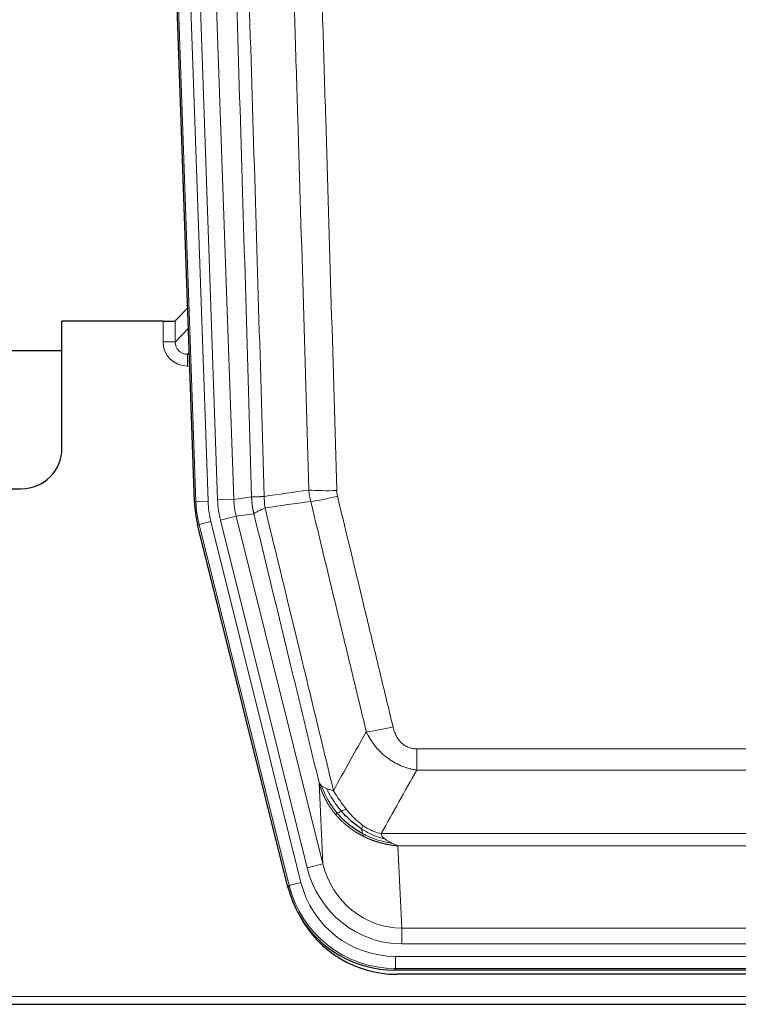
# Model space of a CAD drawing. Header units: inches. Extents: x 0 to 20790, y -12 to 14700.
# Tile 47 of 184: x 5474 to 5651, y 4640 to 4883. Entities that reach past the tile are written whole.
import ezdxf

# ---------------------------------------------------------------- set-up
doc = ezdxf.new("R2010")
doc.units = ezdxf.units.IN
doc.layers.add('1', color=7, linetype='Continuous', true_color=0xffffff)

msp = doc.modelspace()

# ---------------------------------------------------------------- linework, layer by layer
at = {"layer": '1', "color": 2, "linetype": 'Continuous', "lineweight": 25}
for p, q in [((5517.321, 4764.036), (5504.203, 5139.681)), ((5515.654, 4811.773), (5512.626, 4808.638)), ((5484.725, 4777.301), (5484.725, 4808.537)), ((5509.628, 4808.537), (5484.725, 4808.537)), ((5430.724, 4801.301), (5484.724, 4801.301)), ((5430.725, 4767.301), (5474.725, 4767.301)), ((5540.359, 4669.196), (5518.105, 4758.454)), ((5782.928, 4648.756), (5566.522, 4648.756)), ((5782.336, 4647.714), (5567.113, 4647.714)), ((5430.725, 4640.324), (5918.725, 4640.324))]:
    msp.add_line(p, q, dxfattribs=at)
at = {"layer": '1', "color": 110, "linetype": 'Continuous', "lineweight": 13}
for p, q in [((5517.694, 4764.088), (5504.583, 5139.531)), ((5507.577, 5139.636), (5520.688, 4764.193)), ((5509.969, 5138.694), (5523.035, 4764.523)), ((5513.961, 5138.833), (5527.027, 4764.662)), ((5509.617, 4803.489), (5509.628, 4808.537)), ((5512.626, 4808.638), (5512.615, 4803.407)), ((5512.615, 4803.407), (5515.829, 4806.735)), ((5516.035, 4800.842), (5515.608, 4800.4)), ((5515.608, 4800.4), (5515.608, 4797.48)), ((5515.608, 4800.4), (5516.051, 4800.4)), ((5515.608, 4797.48), (5516.153, 4797.48)), ((5527.027, 4764.662), (5531.404, 4765.277)), ((5517.321, 4764.036), (5517.694, 4764.088)), ((5520.688, 4764.193), (5517.694, 4764.088)), ((5523.035, 4764.523), (5527.027, 4764.662)), ((5523.733, 4759.561), (5527.609, 4760.527)), ((5531.96, 4761.139), (5527.609, 4760.527)), ((5527.609, 4760.527), (5548.96, 4674.89)), ((5518.479, 4758.506), (5518.105, 4758.454)), ((5521.385, 4759.231), (5518.479, 4758.506)), ((5540.653, 4669.572), (5518.479, 4758.506)), ((5521.385, 4759.231), (5543.559, 4670.296)), ((5545.085, 4673.923), (5523.733, 4759.561)), ((5572.053, 4698.003), (5572.053, 4703.244)), ((5572.053, 4703.244), (5777.396, 4703.244)), ((5777.396, 4698.003), (5572.053, 4698.003)), ((5548.96, 4674.89), (5548.003, 4694.945)), ((5563.322, 4682.384), (5786.128, 4682.384)), ((5567.435, 4679.354), (5568.403, 4659.075)), ((5782.015, 4679.354), (5567.435, 4679.354)), ((5545.085, 4673.923), (5548.96, 4674.89)), ((5543.559, 4670.296), (5540.653, 4669.572)), ((5540.359, 4669.196), (5540.653, 4669.572)), ((5568.403, 4655.211), (5568.403, 4659.075)), ((5568.403, 4659.075), (5781.046, 4659.075)), ((5781.046, 4655.211), (5568.403, 4655.211)), ((5566.815, 4649.132), (5566.815, 4652.127)), ((5566.815, 4652.127), (5782.635, 4652.127)), ((5566.815, 4649.132), (5566.522, 4648.756)), ((5782.635, 4649.132), (5566.815, 4649.132)), ((5430.725, 4642.271), (5918.725, 4642.271))]:
    msp.add_line(p, q, dxfattribs=at)
at = {"layer": '1', "color": 2, "linetype": 'Continuous', "lineweight": 25}
msp.add_arc((5474.725, 4777.301), 10, 270, 0, dxfattribs=at)
for centre, major_axis, ratio, start_param, end_param in [((5509.628, 4808.641), (-3, 0), 0.0349646, 1.5706703, 3.1078402), ((5544.341, 4764.987, 0), (26.774, 3.763), 0.9986144, 3.0370169, 3.2461684), ((5566.579, 4675.793, 0), (16.66, 21.323), 0.9977958, 2.4794378, 2.7643876), ((5567.139, 4674.73, 0), (16.639, 21.297), 0.9990195, 2.7203481, 3.8043419), ((5566.579, 4675.793, 0), (16.66, 21.323), 0.9977958, 2.7643876, 3.8037475)]:
    msp.add_ellipse(centre, major_axis=major_axis, ratio=ratio, start_param=start_param, end_param=end_param, dxfattribs=at)
at = {"layer": '1', "color": 110, "linetype": 'Continuous', "lineweight": 13}
for centre, major_axis, ratio, start_param, end_param in [((5515.621, 4803.489), (-3.237, -5.067), 0.9977321, 5.2798208, 6.8506171), ((5509.617, 4803.411), (-3, 0.006), 0.0261769, 3.175273, 4.7124429), ((5515.621, 4803.411), (-1.726, -2.474), 0.9943829, 5.3201387, 6.890935), ((5552.358, 4767.982), (-9.996, -0.288), 0.1133347, 0.8101184, 1.5675278), ((5552.545, 4766.576), (-9.719, -2.353), 0.1107863, 0.7983441, 1.5439815), ((5544.706, 4765.039), (-26.766, -3.762), 0.9989218, 6.1786096, 6.387761), ((5544.706, 4765.039, 0), (23.799, 3.345), 0.9986144, 3.0370169, 3.2461684), ((5547.053, 4765.368), (-23.799, -3.345), 0.9986144, 6.1786096, 6.387761), ((5547.053, 4765.368), (-19.844, -2.789), 0.9980617, 6.1786096, 6.387761), ((5566.207, 4710.001), (-9.722, -2.342), 0.1329353, 0.7958322, 1.5387903), ((5568.324, 4680.058, 0), (1.185, -24.82), 0.9658521, 4.9157844, 6.2370968), ((5568.324, 4680.058), (1.001, -20.961), 0.9530564, 4.9157844, 6.2370968), ((5566.866, 4676.16, 0), (14.809, 18.954), 0.9977958, 2.4794378, 3.8037475), ((5566.866, 4676.16), (-16.651, -21.313), 0.9982842, 5.6210305, 6.9453401)]:
    msp.add_ellipse(centre, major_axis=major_axis, ratio=ratio, start_param=start_param, end_param=end_param, dxfattribs=at)
for points, knots in [([(5522.264, 5138.242), (5522.836, 5122.687), (5523.963, 5091.577), (5525.609, 5044.912), (5526.675, 5013.802), (5527.463, 4990.47), (5527.855, 4978.803), (5528.306, 4965.193), (5528.498, 4959.359), (5528.626, 4955.471), (5528.69, 4953.526), (5529.009, 4943.805), (5529.389, 4932.141), (5529.827, 4918.539), (5530.013, 4912.71), (5530.137, 4908.824), (5530.199, 4906.881), (5530.756, 4889.398), (5531.728, 4858.342), (5533.139, 4811.832), (5534.047, 4780.874), (5534.493, 4765.408)], [0, 0, 0, 0, 0.125, 0.25, 0.375, 0.375, 0.4375, 0.46875, 0.484375, 0.484375, 0.5, 0.5, 0.5625, 0.59375, 0.609375, 0.609375, 0.625, 0.625, 0.75, 0.875, 1, 1, 1, 1]), ([(5531.404, 4765.277), (5530.959, 4780.688), (5530.053, 4811.533), (5528.647, 4857.874), (5527.677, 4888.818), (5527.122, 4906.237), (5527.06, 4908.173), (5526.936, 4912.045), (5526.75, 4917.852), (5526.314, 4931.406), (5525.935, 4943.027), (5525.617, 4952.714), (5525.553, 4954.651), (5525.426, 4958.526), (5525.234, 4964.338), (5524.784, 4977.9), (5524.393, 4989.524), (5523.607, 5012.773), (5522.544, 5043.771), (5520.903, 5090.269), (5519.779, 5121.267), (5519.209, 5136.766)], [0, 0, 0, 0, 0.125, 0.25, 0.375, 0.375, 0.390625, 0.390625, 0.40625, 0.4375, 0.5, 0.5, 0.515625, 0.515625, 0.53125, 0.5625, 0.625, 0.625, 0.75, 0.875, 1, 1, 1, 1]), ([(5545.49, 4766.962), (5545.052, 4782.182), (5544.16, 4812.644), (5543.239, 4843.153), (5542.536, 4866.053), (5542.299, 4873.69), (5541.823, 4888.968), (5541.583, 4896.61), (5540.856, 4919.546), (5540.365, 4934.843), (5539.74, 4953.973), (5539.615, 4957.799), (5539.363, 4965.451), (5538.984, 4976.929), (5538.601, 4988.407), (5537.83, 5011.363), (5536.786, 5041.972), (5535.176, 5087.887), (5534.074, 5118.497), (5533.516, 5133.803)], [0, 0, 0, 0, 0.125, 0.25, 0.25, 0.3125, 0.3125, 0.375, 0.375, 0.5, 0.5, 0.53125, 0.53125, 0.5625, 0.625, 0.625, 0.75, 0.875, 1, 1, 1, 1]), ([(5540.399, 5134.146), (5540.957, 5118.822), (5542.057, 5088.173), (5543.665, 5042.201), (5544.707, 5011.554), (5545.478, 4988.569), (5545.861, 4977.077), (5546.239, 4965.584), (5546.49, 4957.923), (5546.615, 4954.092), (5547.239, 4934.938), (5547.73, 4919.622), (5548.455, 4896.658), (5548.695, 4889.006), (5549.171, 4873.708), (5549.407, 4866.063), (5550.109, 4843.134), (5551.03, 4812.586), (5551.92, 4782.086), (5552.358, 4766.848)], [0, 0, 0, 0, 0.125, 0.25, 0.375, 0.375, 0.4375, 0.46875, 0.46875, 0.5, 0.5, 0.625, 0.625, 0.6875, 0.6875, 0.75, 0.75, 0.875, 1, 1, 1, 1]), ([(5531.404, 4765.277), (5531.405, 4765.277), (5531.407, 4765.277), (5531.41, 4765.277), (5531.413, 4765.276), (5531.417, 4765.276), (5531.421, 4765.276), (5531.425, 4765.276), (5531.429, 4765.275), (5531.433, 4765.275), (5531.438, 4765.275), (5531.443, 4765.274), (5531.449, 4765.274), (5531.454, 4765.274), (5531.46, 4765.274), (5531.466, 4765.273), (5531.473, 4765.273), (5531.479, 4765.273), (5531.486, 4765.273), (5531.493, 4765.273), (5531.501, 4765.272), (5531.508, 4765.272), (5531.516, 4765.272), (5531.524, 4765.272), (5531.533, 4765.272), (5531.541, 4765.272), (5531.55, 4765.271), (5531.559, 4765.271), (5531.569, 4765.271), (5531.578, 4765.271), (5531.588, 4765.271), (5531.598, 4765.271), (5531.609, 4765.271), (5531.619, 4765.271), (5531.63, 4765.271), (5531.641, 4765.271), (5531.653, 4765.27), (5531.664, 4765.27), (5531.676, 4765.27), (5531.688, 4765.27), (5531.701, 4765.27), (5531.713, 4765.27), (5531.726, 4765.27), (5531.739, 4765.27), (5531.752, 4765.27), (5531.766, 4765.27), (5531.78, 4765.271), (5531.794, 4765.271), (5531.808, 4765.271), (5531.823, 4765.271), (5531.838, 4765.271), (5531.853, 4765.271), (5531.868, 4765.271), (5531.884, 4765.271), (5531.899, 4765.271), (5531.915, 4765.272), (5531.932, 4765.272), (5531.948, 4765.272), (5531.965, 4765.272), (5531.982, 4765.272), (5531.999, 4765.273), (5532.017, 4765.273), (5532.034, 4765.273), (5532.052, 4765.273), (5532.071, 4765.274), (5532.089, 4765.274), (5532.108, 4765.274), (5532.127, 4765.275), (5532.146, 4765.275), (5532.165, 4765.275), (5532.185, 4765.276), (5532.205, 4765.276), (5532.225, 4765.276), (5532.245, 4765.277), (5532.265, 4765.277), (5532.286, 4765.278), (5532.313, 4765.278), (5532.347, 4765.279), (5532.388, 4765.28), (5532.43, 4765.281), (5532.472, 4765.282), (5532.515, 4765.284), (5532.559, 4765.285), (5532.604, 4765.287), (5532.65, 4765.289), (5532.696, 4765.29), (5532.743, 4765.292), (5532.791, 4765.294), (5532.84, 4765.297), (5532.889, 4765.299), (5532.939, 4765.301), (5532.99, 4765.304), (5533.042, 4765.306), (5533.094, 4765.309), (5533.148, 4765.312), (5533.201, 4765.315), (5533.256, 4765.318), (5533.311, 4765.322), (5533.368, 4765.325), (5533.424, 4765.328), (5533.482, 4765.332), (5533.54, 4765.336), (5533.599, 4765.34), (5533.658, 4765.344), (5533.719, 4765.348), (5533.78, 4765.352), (5533.841, 4765.357), (5533.904, 4765.361), (5533.967, 4765.366), (5534.03, 4765.371), (5534.094, 4765.375), (5534.159, 4765.381), (5534.225, 4765.386), (5534.291, 4765.391), (5534.358, 4765.396), (5534.425, 4765.402), (5534.471, 4765.406), (5534.493, 4765.408)], [0, 0, 0, 0, 0.0066687, 0.0133374, 0.0200061, 0.0266746, 0.0333432, 0.0400116, 0.0466801, 0.0533484, 0.0600168, 0.066685, 0.0733532, 0.0800214, 0.0866895, 0.0933575, 0.1000255, 0.1066935, 0.1133614, 0.1200292, 0.126697, 0.1333647, 0.1400324, 0.1467001, 0.1533676, 0.1600352, 0.1667026, 0.1733701, 0.1800374, 0.1867047, 0.193372, 0.2000392, 0.2067064, 0.2133735, 0.2200405, 0.2267075, 0.2333745, 0.2400414, 0.2467082, 0.253375, 0.2600418, 0.2667085, 0.2733751, 0.2800417, 0.2867082, 0.2933747, 0.3000412, 0.3067075, 0.3133739, 0.3200401, 0.3267064, 0.3333725, 0.3400387, 0.3467047, 0.3533708, 0.3600367, 0.3667026, 0.3733685, 0.3800343, 0.3867001, 0.3933658, 0.4000315, 0.4066971, 0.4133626, 0.4200281, 0.4266936, 0.433359, 0.4400243, 0.4466896, 0.4533549, 0.4600201, 0.4666852, 0.4733503, 0.4800154, 0.4866804, 0.4933453, 0.5000102, 0.5125098, 0.5250093, 0.5375088, 0.5500082, 0.5625077, 0.5750071, 0.5875066, 0.600006, 0.6125054, 0.6250049, 0.6375043, 0.6500037, 0.6625032, 0.6750026, 0.6875021, 0.7000016, 0.7125011, 0.7250006, 0.7375001, 0.7499997, 0.7624993, 0.7749989, 0.7874985, 0.7999982, 0.812498, 0.8249977, 0.8374975, 0.8499974, 0.8624973, 0.8749972, 0.8874972, 0.8999973, 0.9124974, 0.9249976, 0.9374978, 0.9499981, 0.9624985, 0.9749989, 0.9874994, 1, 1, 1, 1]), ([(5531.96, 4761.139), (5531.955, 4761.16), (5531.945, 4761.202), (5531.93, 4761.266), (5531.915, 4761.332), (5531.9, 4761.398), (5531.884, 4761.466), (5531.869, 4761.535), (5531.853, 4761.606), (5531.838, 4761.678), (5531.823, 4761.751), (5531.807, 4761.825), (5531.792, 4761.901), (5531.777, 4761.977), (5531.761, 4762.056), (5531.746, 4762.135), (5531.731, 4762.216), (5531.716, 4762.298), (5531.701, 4762.382), (5531.686, 4762.466), (5531.672, 4762.552), (5531.657, 4762.64), (5531.643, 4762.728), (5531.629, 4762.818), (5531.615, 4762.91), (5531.602, 4763.002), (5531.588, 4763.096), (5531.567, 4763.247), (5531.542, 4763.449), (5531.513, 4763.696), (5531.489, 4763.925), (5531.47, 4764.136), (5531.454, 4764.33), (5531.442, 4764.505), (5531.431, 4764.663), (5531.424, 4764.802), (5531.418, 4764.923), (5531.413, 4765.027), (5531.41, 4765.112), (5531.407, 4765.179), (5531.406, 4765.228), (5531.405, 4765.259), (5531.404, 4765.273), (5531.404, 4765.277)], [0, 0, 0, 0, 0.0155037, 0.0313049, 0.0474035, 0.0637997, 0.0804935, 0.097485, 0.1147743, 0.1323613, 0.1502462, 0.1684289, 0.1869096, 0.2056883, 0.224765, 0.2441397, 0.2638126, 0.2837835, 0.3040527, 0.32462, 0.3454856, 0.3666494, 0.3881116, 0.409872, 0.4319308, 0.454288, 0.4769435, 0.4998975, 0.5635611, 0.6228928, 0.6778927, 0.7285606, 0.7748966, 0.8169007, 0.8545729, 0.8879131, 0.9169214, 0.9415977, 0.9619421, 0.9779545, 0.989635, 0.9969835, 1, 1, 1, 1]), ([(5534.705, 4762.574), (5534.63, 4763.04), (5534.588, 4763.509), (5534.53, 4764.454), (5534.514, 4764.93), (5534.493, 4765.408)], [0, 0, 0, 0, 0.5, 0.5, 1, 1, 1, 1]), ([(5552.545, 4765.437), (5552.489, 4765.669), (5552.446, 4765.902), (5552.384, 4766.373), (5552.365, 4766.61), (5552.358, 4766.848)], [0, 0, 0, 0, 0.5, 0.5, 1, 1, 1, 1]), ([(5552.545, 4765.437), (5554.831, 4755.958), (5557.112, 4746.486), (5560.527, 4732.285), (5561.665, 4727.553), (5563.937, 4718.091), (5565.072, 4713.362), (5566.207, 4708.635)], [0, 0, 0, 0, 0.5, 0.5, 0.75, 0.75, 1, 1, 1, 1]), ([(5531.96, 4761.139), (5531.982, 4761.19), (5532.059, 4761.256), (5532.323, 4761.423), (5532.509, 4761.523), (5532.98, 4761.76), (5533.266, 4761.897), (5533.924, 4762.207), (5534.297, 4762.381), (5534.705, 4762.574)], [0, 0, 0, 0, 0.25, 0.25, 0.5, 0.5, 0.75, 0.75, 1, 1, 1, 1]), ([(5534.705, 4762.574), (5537.528, 4750.949), (5540.343, 4739.333), (5544.557, 4721.922), (5545.96, 4716.12), (5548.762, 4704.522), (5550.161, 4698.725), (5551.559, 4692.931)], [0, 0, 0, 0, 0.5, 0.5, 0.75, 0.75, 1, 1, 1, 1]), ([(5559.627, 4707.44), (5558.491, 4712.161), (5557.355, 4716.883), (5555.079, 4726.331), (5553.941, 4731.057), (5550.521, 4745.238), (5548.237, 4754.698), (5545.949, 4764.163)], [0, 0, 0, 0, 0.25, 0.25, 0.5, 0.5, 1, 1, 1, 1]), ([(5548.003, 4694.945), (5546.672, 4700.453), (5545.34, 4705.963), (5542.672, 4716.987), (5541.337, 4722.501), (5537.326, 4739.05), (5534.646, 4750.091), (5531.96, 4761.139)], [0, 0, 0, 0, 0.25, 0.25, 0.5, 0.5, 1, 1, 1, 1]), ([(5572.053, 4698.003), (5571.719, 4698.051), (5571.386, 4698.11), (5570.723, 4698.249), (5570.394, 4698.329), (5569.418, 4698.6), (5568.781, 4698.821), (5568.078, 4699.119), (5568, 4699.152), (5567.845, 4699.221), (5567.767, 4699.256), (5567.536, 4699.363), (5567.383, 4699.437), (5566.928, 4699.665), (5566.333, 4699.989), (5565.761, 4700.35), (5565.339, 4700.635), (5565.131, 4700.782), (5564.925, 4700.933), (5564.789, 4701.035), (5564.721, 4701.087), (5564.116, 4701.556), (5563.608, 4702.005), (5562.888, 4702.721), (5562.656, 4702.967), (5562.318, 4703.348), (5562.207, 4703.476), (5561.988, 4703.737), (5561.88, 4703.869), (5561.353, 4704.536), (5560.965, 4705.09), (5560.25, 4706.237), (5559.924, 4706.829), (5559.627, 4707.44)], [0, 0, 0, 0, 0.0625, 0.0625, 0.125, 0.125, 0.25, 0.25, 0.265625, 0.265625, 0.28125, 0.28125, 0.3125, 0.3125, 0.375, 0.4375, 0.4375, 0.46875, 0.484375, 0.484375, 0.5, 0.5, 0.625, 0.625, 0.6875, 0.6875, 0.71875, 0.71875, 0.75, 0.75, 0.875, 0.875, 1, 1, 1, 1]), ([(5572.053, 4703.244), (5571.871, 4703.244), (5571.689, 4703.252), (5571.325, 4703.284), (5571.145, 4703.308), (5570.789, 4703.373), (5570.614, 4703.414), (5570.267, 4703.514), (5570.096, 4703.572), (5569.885, 4703.658), (5569.843, 4703.675), (5569.76, 4703.712), (5569.635, 4703.768), (5569.514, 4703.829), (5569.275, 4703.957), (5568.967, 4704.143), (5568.68, 4704.36), (5568.507, 4704.505), (5568.473, 4704.535), (5568.405, 4704.595), (5568.371, 4704.625), (5568.271, 4704.718), (5568.206, 4704.781), (5568.016, 4704.974), (5567.897, 4705.108), (5567.67, 4705.386), (5567.563, 4705.529), (5567.361, 4705.824), (5567.265, 4705.976), (5567.152, 4706.171), (5567.13, 4706.211), (5567.086, 4706.289), (5567.064, 4706.329), (5567, 4706.449), (5566.959, 4706.529), (5566.841, 4706.771), (5566.767, 4706.935), (5566.63, 4707.266), (5566.567, 4707.433), (5566.39, 4707.94), (5566.291, 4708.284), (5566.207, 4708.635)], [0, 0, 0, 0, 0.0625, 0.0625, 0.125, 0.125, 0.1875, 0.1875, 0.25, 0.25, 0.265625, 0.265625, 0.28125, 0.3125, 0.3125, 0.375, 0.4375, 0.4375, 0.453125, 0.453125, 0.46875, 0.46875, 0.5, 0.5, 0.5625, 0.5625, 0.625, 0.625, 0.6875, 0.6875, 0.703125, 0.703125, 0.71875, 0.71875, 0.75, 0.75, 0.8125, 0.8125, 0.875, 0.875, 1, 1, 1, 1]), ([(5552.034, 4687.118), (5552.023, 4687.132), (5552, 4687.16), (5551.965, 4687.202), (5551.929, 4687.245), (5551.894, 4687.289), (5551.857, 4687.334), (5551.821, 4687.379), (5551.784, 4687.425), (5551.746, 4687.471), (5551.709, 4687.519), (5551.671, 4687.567), (5551.632, 4687.616), (5551.593, 4687.666), (5551.554, 4687.716), (5551.515, 4687.767), (5551.475, 4687.819), (5551.435, 4687.872), (5551.395, 4687.926), (5551.354, 4687.98), (5551.313, 4688.035), (5551.271, 4688.091), (5551.23, 4688.148), (5551.188, 4688.205), (5551.146, 4688.263), (5551.103, 4688.322), (5551.061, 4688.382), (5551.018, 4688.443), (5550.975, 4688.504), (5550.931, 4688.567), (5550.887, 4688.63), (5550.844, 4688.694), (5550.8, 4688.759), (5550.755, 4688.825), (5550.711, 4688.891), (5550.666, 4688.958), (5550.621, 4689.027), (5550.576, 4689.096), (5550.531, 4689.166), (5550.486, 4689.237), (5550.441, 4689.308), (5550.395, 4689.381), (5550.349, 4689.454), (5550.304, 4689.529), (5550.258, 4689.604), (5550.212, 4689.68), (5550.166, 4689.757), (5550.12, 4689.835), (5550.074, 4689.914), (5550.027, 4689.993), (5549.981, 4690.074), (5549.935, 4690.156), (5549.889, 4690.238), (5549.843, 4690.321), (5549.796, 4690.406), (5549.75, 4690.491), (5549.704, 4690.577), (5549.658, 4690.664), (5549.612, 4690.752), (5549.566, 4690.841), (5549.52, 4690.931), (5549.474, 4691.022), (5549.428, 4691.114), (5549.383, 4691.207), (5549.337, 4691.3), (5549.292, 4691.395), (5549.247, 4691.491), (5549.202, 4691.587), (5549.157, 4691.685), (5549.112, 4691.783), (5549.068, 4691.883), (5549.024, 4691.983), (5548.98, 4692.085), (5548.936, 4692.187), (5548.893, 4692.291), (5548.85, 4692.395), (5548.807, 4692.501), (5548.764, 4692.607), (5548.722, 4692.715), (5548.68, 4692.823), (5548.639, 4692.932), (5548.598, 4693.043), (5548.557, 4693.154), (5548.517, 4693.267), (5548.477, 4693.38), (5548.437, 4693.494), (5548.398, 4693.61), (5548.36, 4693.726), (5548.322, 4693.844), (5548.284, 4693.962), (5548.247, 4694.081), (5548.21, 4694.202), (5548.174, 4694.323), (5548.139, 4694.445), (5548.104, 4694.569), (5548.069, 4694.693), (5548.036, 4694.819), (5548.014, 4694.903), (5548.003, 4694.945)], [0, 0, 0, 0, 0.0060657, 0.012223, 0.0184718, 0.0248123, 0.0312443, 0.0377679, 0.0443831, 0.0510899, 0.0578883, 0.0647782, 0.0717598, 0.0788329, 0.0859977, 0.093254, 0.1006019, 0.1080414, 0.1155725, 0.1231952, 0.1309095, 0.1387154, 0.1466129, 0.1546019, 0.1626826, 0.1708549, 0.1791188, 0.1874742, 0.1959213, 0.20446, 0.2130903, 0.2218121, 0.2306256, 0.2395307, 0.2485274, 0.2576156, 0.2667955, 0.276067, 0.2854301, 0.2948848, 0.3044311, 0.314069, 0.3237985, 0.3336196, 0.3435324, 0.3535367, 0.3636326, 0.3738202, 0.3840993, 0.3944701, 0.4049324, 0.4154864, 0.426132, 0.4368691, 0.4476979, 0.4586183, 0.4696303, 0.480734, 0.4919292, 0.503216, 0.5145945, 0.5260645, 0.5376262, 0.5492795, 0.5610244, 0.5728609, 0.584789, 0.5968087, 0.60892, 0.621123, 0.6334175, 0.6458037, 0.6582815, 0.6708509, 0.6835119, 0.6962645, 0.7091087, 0.7220445, 0.735072, 0.748191, 0.7614017, 0.774704, 0.7880979, 0.8015834, 0.8151605, 0.8288293, 0.8425896, 0.8564416, 0.8703852, 0.8844204, 0.8985472, 0.9127656, 0.9270756, 0.9414773, 0.9559705, 0.9705554, 0.9852319, 1, 1, 1, 1]), ([(5548.003, 4694.945), (5548.06, 4694.801), (5548.142, 4694.664), (5548.356, 4694.403), (5548.487, 4694.279), (5548.642, 4694.162)], [0, 0, 0, 0, 0.5, 0.5, 1, 1, 1, 1]), ([(5552.525, 4687.348), (5552.09, 4687.858), (5551.68, 4688.388), (5550.15, 4690.57), (5549.254, 4692.349), (5548.642, 4694.162)], [0, 0, 0, 0, 0.25, 0.25, 1, 1, 1, 1]), ([(5548.642, 4694.162), (5548.798, 4694.036), (5548.978, 4693.918), (5549.383, 4693.693), (5549.607, 4693.588), (5549.852, 4693.49)], [0, 0, 0, 0, 0.5, 0.5, 1, 1, 1, 1]), ([(5553.51, 4687.875), (5553.139, 4688.307), (5552.782, 4688.751), (5551.422, 4690.57), (5550.551, 4692.025), (5549.852, 4693.49)], [0, 0, 0, 0, 0.25, 0.25, 1, 1, 1, 1]), ([(5549.852, 4693.49), (5550.098, 4693.383), (5550.365, 4693.283), (5550.935, 4693.097), (5551.239, 4693.011), (5551.559, 4692.931)], [0, 0, 0, 0, 0.5, 0.5, 1, 1, 1, 1]), ([(5554.735, 4688.324), (5554.436, 4688.694), (5554.146, 4689.072), (5553.019, 4690.602), (5552.252, 4691.791), (5551.559, 4692.931)], [0, 0, 0, 0, 0.25, 0.25, 1, 1, 1, 1]), ([(5559.037, 4681.635), (5559.015, 4681.646), (5558.971, 4681.668), (5558.905, 4681.701), (5558.839, 4681.734), (5558.773, 4681.768), (5558.707, 4681.802), (5558.641, 4681.836), (5558.575, 4681.87), (5558.509, 4681.905), (5558.442, 4681.94), (5558.376, 4681.975), (5558.309, 4682.011), (5558.243, 4682.047), (5558.176, 4682.083), (5558.11, 4682.12), (5558.043, 4682.157), (5557.976, 4682.194), (5557.91, 4682.232), (5557.843, 4682.27), (5557.776, 4682.308), (5557.709, 4682.347), (5557.642, 4682.386), (5557.576, 4682.425), (5557.509, 4682.465), (5557.442, 4682.505), (5557.375, 4682.545), (5557.308, 4682.586), (5557.241, 4682.627), (5557.174, 4682.668), (5557.107, 4682.71), (5557.039, 4682.752), (5556.972, 4682.794), (5556.905, 4682.837), (5556.838, 4682.88), (5556.771, 4682.924), (5556.704, 4682.968), (5556.637, 4683.012), (5556.57, 4683.056), (5556.503, 4683.101), (5556.436, 4683.146), (5556.368, 4683.192), (5556.301, 4683.238), (5556.234, 4683.284), (5556.167, 4683.331), (5556.1, 4683.378), (5556.033, 4683.425), (5555.966, 4683.473), (5555.899, 4683.521), (5555.832, 4683.569), (5555.765, 4683.618), (5555.699, 4683.668), (5555.632, 4683.717), (5555.565, 4683.767), (5555.498, 4683.817), (5555.432, 4683.868), (5555.365, 4683.919), (5555.298, 4683.971), (5555.232, 4684.023), (5555.165, 4684.075), (5555.099, 4684.127), (5555.032, 4684.18), (5554.966, 4684.234), (5554.9, 4684.288), (5554.834, 4684.342), (5554.768, 4684.396), (5554.702, 4684.451), (5554.636, 4684.507), (5554.57, 4684.562), (5554.504, 4684.618), (5554.438, 4684.675), (5554.373, 4684.732), (5554.307, 4684.789), (5554.242, 4684.847), (5554.176, 4684.905), (5554.111, 4684.963), (5554.046, 4685.022), (5553.981, 4685.081), (5553.916, 4685.141), (5553.851, 4685.201), (5553.786, 4685.261), (5553.722, 4685.322), (5553.657, 4685.383), (5553.593, 4685.445), (5553.529, 4685.507), (5553.465, 4685.569), (5553.401, 4685.632), (5553.337, 4685.696), (5553.273, 4685.759), (5553.21, 4685.823), (5553.147, 4685.888), (5553.083, 4685.953), (5553.02, 4686.018), (5552.957, 4686.084), (5552.895, 4686.15), (5552.832, 4686.216), (5552.77, 4686.283), (5552.707, 4686.35), (5552.645, 4686.418), (5552.583, 4686.486), (5552.521, 4686.555), (5552.46, 4686.624), (5552.399, 4686.693), (5552.337, 4686.763), (5552.276, 4686.833), (5552.216, 4686.904), (5552.155, 4686.975), (5552.095, 4687.046), (5552.055, 4687.094), (5552.034, 4687.118)], [0, 0, 0, 0, 0.0082024, 0.0164263, 0.0246716, 0.0329384, 0.0412265, 0.0495362, 0.0578672, 0.0662198, 0.0745938, 0.0829892, 0.0914062, 0.0998446, 0.1083045, 0.1167859, 0.1252887, 0.1338131, 0.1423589, 0.1509263, 0.1595151, 0.1681255, 0.1767574, 0.1854108, 0.1940858, 0.2027822, 0.2115002, 0.2202398, 0.2290008, 0.2377835, 0.2465876, 0.2554134, 0.2642606, 0.2731295, 0.2820199, 0.2909319, 0.2998654, 0.3088206, 0.3177973, 0.3267956, 0.3358154, 0.3448569, 0.35392, 0.3630047, 0.3721109, 0.3812388, 0.3903883, 0.3995594, 0.4087522, 0.4179665, 0.4272025, 0.4364601, 0.4457393, 0.4550402, 0.4643627, 0.4737069, 0.4830727, 0.4924601, 0.5018692, 0.5113, 0.5207524, 0.5302265, 0.5397222, 0.5492397, 0.5587788, 0.5683395, 0.577922, 0.5875261, 0.5971519, 0.6067994, 0.6164686, 0.6261595, 0.6358721, 0.6456064, 0.6553624, 0.6651401, 0.6749395, 0.6847606, 0.6946034, 0.704468, 0.7143542, 0.7242622, 0.734192, 0.7441434, 0.7541166, 0.7641115, 0.7741282, 0.7841666, 0.7942268, 0.8043087, 0.8144123, 0.8245377, 0.8346848, 0.8448538, 0.8550444, 0.8652568, 0.875491, 0.885747, 0.8960247, 0.9063242, 0.9166455, 0.9269886, 0.9373534, 0.9477401, 0.9581485, 0.9685787, 0.9790306, 0.9895044, 1, 1, 1, 1]), ([(5552.035, 4687.118), (5552.07, 4687.125), (5552.113, 4687.139), (5552.218, 4687.185), (5552.281, 4687.216), (5552.407, 4687.283), (5552.463, 4687.314), (5552.525, 4687.348)], [0, 0, 0, 0, 0.375, 0.375, 0.75, 0.75, 1, 1, 1, 1]), ([(5552.525, 4687.348), (5552.556, 4687.365), (5552.588, 4687.383), (5552.722, 4687.458), (5552.835, 4687.521), (5553.085, 4687.657), (5553.221, 4687.73), (5553.412, 4687.827), (5553.461, 4687.851), (5553.51, 4687.875)], [0, 0, 0, 0, 0.125, 0.125, 0.5, 0.5, 0.875, 0.875, 1, 1, 1, 1]), ([(5553.51, 4687.875), (5553.609, 4687.923), (5553.71, 4687.971), (5553.967, 4688.085), (5554.125, 4688.149), (5554.435, 4688.256), (5554.589, 4688.298), (5554.735, 4688.324)], [0, 0, 0, 0, 0.25, 0.25, 0.625, 0.625, 1, 1, 1, 1]), ([(5558.704, 4684.446), (5558.524, 4684.576), (5558.345, 4684.711), (5557.638, 4685.27), (5557.124, 4685.73), (5556.129, 4686.711), (5555.65, 4687.232), (5555.036, 4687.956), (5554.884, 4688.139), (5554.735, 4688.324)], [0, 0, 0, 0, 0.125, 0.125, 0.5, 0.5, 0.875, 0.875, 1, 1, 1, 1]), ([(5558.554, 4683.464), (5558.552, 4683.562), (5558.554, 4683.659), (5558.567, 4683.893), (5558.583, 4684.027), (5558.631, 4684.264), (5558.664, 4684.366), (5558.704, 4684.446)], [0, 0, 0, 0, 0.25, 0.25, 0.625, 0.625, 1, 1, 1, 1]), ([(5558.723, 4682.348), (5558.71, 4682.388), (5558.699, 4682.429), (5558.654, 4682.598), (5558.625, 4682.734), (5558.581, 4683.019), (5558.566, 4683.168), (5558.556, 4683.365), (5558.555, 4683.415), (5558.554, 4683.464)], [0, 0, 0, 0, 0.125, 0.125, 0.5, 0.5, 0.875, 0.875, 1, 1, 1, 1]), ([(5564.193, 4681.046), (5562.782, 4681.366), (5561.346, 4681.907), (5559.475, 4682.9), (5559.011, 4683.172), (5558.554, 4683.464)], [0, 0, 0, 0, 0.75, 0.75, 1, 1, 1, 1]), ([(5563.322, 4682.384), (5562.102, 4682.597), (5560.926, 4683.062), (5559.432, 4683.943), (5559.065, 4684.185), (5558.704, 4684.446)], [0, 0, 0, 0, 0.75, 0.75, 1, 1, 1, 1]), ([(5559.037, 4681.636), (5559.004, 4681.694), (5558.965, 4681.763), (5558.883, 4681.925), (5558.84, 4682.017), (5558.773, 4682.192), (5558.747, 4682.268), (5558.723, 4682.348)], [0, 0, 0, 0, 0.375, 0.375, 0.75, 0.75, 1, 1, 1, 1]), ([(5565.864, 4680.046), (5564.092, 4680.269), (5562.262, 4680.751), (5559.888, 4681.756), (5559.3, 4682.038), (5558.723, 4682.348)], [0, 0, 0, 0, 0.75, 0.75, 1, 1, 1, 1]), ([(5564.193, 4681.046), (5564.074, 4681.142), (5563.964, 4681.242), (5563.716, 4681.502), (5563.591, 4681.665), (5563.404, 4682.011), (5563.343, 4682.192), (5563.322, 4682.384)], [0, 0, 0, 0, 0.25, 0.25, 0.625, 0.625, 1, 1, 1, 1]), ([(5567.435, 4679.354), (5567.413, 4679.356), (5567.368, 4679.359), (5567.302, 4679.365), (5567.235, 4679.37), (5567.169, 4679.376), (5567.102, 4679.382), (5567.035, 4679.388), (5566.968, 4679.394), (5566.901, 4679.401), (5566.834, 4679.407), (5566.767, 4679.414), (5566.699, 4679.422), (5566.632, 4679.429), (5566.564, 4679.436), (5566.497, 4679.444), (5566.429, 4679.452), (5566.361, 4679.46), (5566.293, 4679.469), (5566.225, 4679.477), (5566.157, 4679.486), (5566.088, 4679.495), (5566.02, 4679.505), (5565.952, 4679.514), (5565.883, 4679.524), (5565.814, 4679.534), (5565.746, 4679.544), (5565.677, 4679.554), (5565.608, 4679.565), (5565.539, 4679.576), (5565.47, 4679.587), (5565.401, 4679.598), (5565.331, 4679.61), (5565.262, 4679.622), (5565.193, 4679.634), (5565.123, 4679.646), (5565.054, 4679.658), (5564.984, 4679.671), (5564.914, 4679.684), (5564.844, 4679.697), (5564.774, 4679.71), (5564.704, 4679.724), (5564.634, 4679.738), (5564.564, 4679.752), (5564.494, 4679.766), (5564.424, 4679.781), (5564.353, 4679.796), (5564.283, 4679.811), (5564.213, 4679.826), (5564.142, 4679.842), (5564.071, 4679.858), (5564.001, 4679.874), (5563.93, 4679.89), (5563.859, 4679.907), (5563.788, 4679.924), (5563.717, 4679.941), (5563.646, 4679.958), (5563.575, 4679.976), (5563.504, 4679.993), (5563.433, 4680.012), (5563.362, 4680.03), (5563.291, 4680.048), (5563.219, 4680.067), (5563.148, 4680.087), (5563.077, 4680.106), (5563.005, 4680.126), (5562.934, 4680.145), (5562.862, 4680.166), (5562.79, 4680.186), (5562.719, 4680.207), (5562.647, 4680.228), (5562.575, 4680.249), (5562.504, 4680.271), (5562.432, 4680.292), (5562.36, 4680.314), (5562.288, 4680.337), (5562.216, 4680.359), (5562.144, 4680.382), (5562.072, 4680.405), (5562, 4680.429), (5561.928, 4680.452), (5561.856, 4680.476), (5561.784, 4680.501), (5561.712, 4680.525), (5561.639, 4680.55), (5561.567, 4680.575), (5561.495, 4680.6), (5561.423, 4680.626), (5561.351, 4680.652), (5561.278, 4680.678), (5561.206, 4680.705), (5561.134, 4680.731), (5561.061, 4680.759), (5560.989, 4680.786), (5560.917, 4680.814), (5560.844, 4680.841), (5560.772, 4680.87), (5560.7, 4680.898), (5560.627, 4680.927), (5560.555, 4680.956), (5560.483, 4680.985), (5560.41, 4681.015), (5560.338, 4681.045), (5560.265, 4681.075), (5560.193, 4681.106), (5560.121, 4681.137), (5560.048, 4681.168), (5559.976, 4681.199), (5559.904, 4681.231), (5559.831, 4681.263), (5559.759, 4681.295), (5559.687, 4681.328), (5559.615, 4681.361), (5559.542, 4681.394), (5559.47, 4681.428), (5559.398, 4681.462), (5559.326, 4681.496), (5559.254, 4681.53), (5559.181, 4681.565), (5559.109, 4681.6), (5559.061, 4681.624), (5559.037, 4681.635)], [0, 0, 0, 0, 0.007775, 0.0155603, 0.0233558, 0.0311618, 0.038978, 0.0468046, 0.0546416, 0.0624889, 0.0703466, 0.0782147, 0.0860931, 0.093982, 0.1018813, 0.109791, 0.1177112, 0.1256417, 0.1335828, 0.1415343, 0.1494962, 0.1574687, 0.1654516, 0.173445, 0.1814489, 0.1894634, 0.1974883, 0.2055238, 0.2135699, 0.2216264, 0.2296936, 0.2377713, 0.2458596, 0.2539585, 0.2620679, 0.270188, 0.2783187, 0.28646, 0.2946119, 0.3027745, 0.3109477, 0.3191316, 0.3273261, 0.3355314, 0.3437472, 0.3519738, 0.3602111, 0.3684591, 0.3767178, 0.3849872, 0.3932673, 0.4015582, 0.4098598, 0.4181722, 0.4264954, 0.4348293, 0.443174, 0.4515295, 0.4598958, 0.4682728, 0.4766607, 0.4850594, 0.493469, 0.5018893, 0.5103206, 0.5187626, 0.5272155, 0.5356793, 0.544154, 0.5526395, 0.561136, 0.5696433, 0.5781615, 0.5866906, 0.5952307, 0.6037817, 0.6123436, 0.6209165, 0.6295003, 0.638095, 0.6467007, 0.6553174, 0.6639451, 0.6725838, 0.6812334, 0.6898941, 0.6985657, 0.7072484, 0.7159421, 0.7246468, 0.7333625, 0.7420893, 0.7508272, 0.759576, 0.768336, 0.777107, 0.7858891, 0.7946823, 0.8034866, 0.812302, 0.8211284, 0.829966, 0.8388147, 0.8476746, 0.8565455, 0.8654276, 0.8743209, 0.8832252, 0.8921408, 0.9010675, 0.9100054, 0.9189544, 0.9279147, 0.9368861, 0.9458688, 0.9548626, 0.9638676, 0.9728839, 0.9819114, 0.9909501, 1, 1, 1, 1]), ([(5565.864, 4680.046), (5565.79, 4680.081), (5565.716, 4680.117), (5565.42, 4680.264), (5565.198, 4680.382), (5564.771, 4680.632), (5564.566, 4680.764), (5564.313, 4680.95), (5564.252, 4680.998), (5564.193, 4681.046)], [0, 0, 0, 0, 0.125, 0.125, 0.5, 0.5, 0.875, 0.875, 1, 1, 1, 1]), ([(5567.435, 4679.354), (5567.282, 4679.42), (5567.106, 4679.494), (5566.723, 4679.658), (5566.516, 4679.747), (5566.158, 4679.908), (5566.012, 4679.975), (5565.864, 4680.046)], [0, 0, 0, 0, 0.375, 0.375, 0.75, 0.75, 1, 1, 1, 1])]:
    msp.add_open_spline(points, degree=3, knots=knots, dxfattribs=at)
for points in [[(5534.493, 4765.408), (5538.158, 4765.928), (5541.824, 4766.446), (5545.49, 4766.962)], [(5545.949, 4764.163), (5545.837, 4764.623), (5545.648, 4765.549), (5545.531, 4766.489), (5545.49, 4766.962)], [(5545.949, 4764.163), (5542.2, 4763.635), (5538.453, 4763.106), (5534.705, 4762.574)], [(5551.559, 4692.931), (5554.233, 4697.772), (5556.923, 4702.608), (5559.627, 4707.44)], [(5572.053, 4698.003), (5569.126, 4692.802), (5566.215, 4687.596), (5563.322, 4682.384)]]:
    msp.add_open_spline(points, degree=3, dxfattribs=at)
at = {"layer": '1', "color": 2, "linetype": 'Continuous', "lineweight": 25}
for points in [[(5558.723, 4682.348), (5558.434, 4682.503), (5558.147, 4682.665), (5557.013, 4683.343), (5556.19, 4683.916), (5554.625, 4685.175), (5553.884, 4685.863), (5552.966, 4686.843), (5552.742, 4687.093), (5552.525, 4687.348)], [(5558.554, 4683.464), (5558.325, 4683.61), (5558.098, 4683.761), (5557.196, 4684.387), (5556.537, 4684.903), (5555.267, 4686.014), (5554.657, 4686.61), (5553.886, 4687.447), (5553.696, 4687.659), (5553.51, 4687.875)]]:
    msp.add_open_spline(points, degree=3, knots=[0, 0, 0, 0, 0.125, 0.125, 0.5, 0.5, 0.875, 0.875, 1, 1, 1, 1], dxfattribs=at)

doc.saveas('drawing.dxf')
